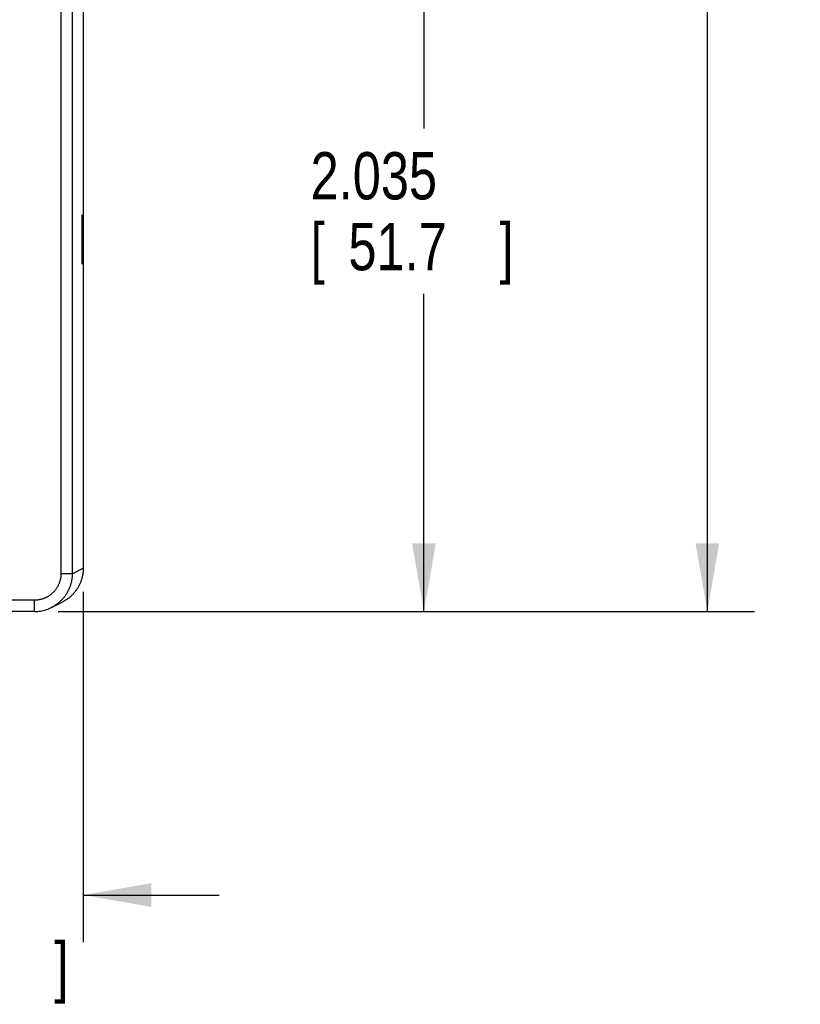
# Model space of a CAD drawing. Header units: inches. Extents: x 0 to 34, y 0 to 22.
# Tile 101 of 112: x 25.4 to 27.5, y 13.4 to 16. Entities that reach past the tile are written whole.
import ezdxf

# ---------------------------------------------------------------- set-up
doc = ezdxf.new("R2010")
doc.units = ezdxf.units.IN
doc.header["$LTSCALE"] = 1.87
doc.header["$MEASUREMENT"] = 0
doc.layers.get('0').update_dxf_attribs({"linetype": 'CONTINUOUS'})
doc.layers.add('DIMENSIONS', color=7, linetype='CONTINUOUS')
doc.styles.get("Standard").update_dxf_attribs({"font": 'txt', "width": 0.8})
doc.dimstyles.get("Standard").update_dxf_attribs({"dimtxt": 0.125, "dimasz": 0.18, "dimexe": 0.18, "dimexo": 0.0625, "dimgap": 0.09, "dimtad": 0, "dimtih": 1, "dimtoh": 1, "dimdec": 3, "dimzin": 4, "dimdsep": 46, "dimtxsty": 'STANDARD', "dimblk": '_FILLED', "dimblk1": '_FILLED', "dimblk2": '_FILLED', "dimcen": 0.09, "dimadec": 0, "dimazin": 0, "dimtol": 1, "dimtp": 0.01, "dimtm": 0.01, "dimtfac": 1, "dimtdec": 3, "dimtofl": 0, "dimtmove": 0, "dimatfit": 3, "dimldrblk": '_FILLED', "dimfxl": 1, "dimtolj": 1, "dimtzin": 4, "dimarcsym": 0})

# ---------------------------------------------------------------- blocks, each defined once
blk = doc.blocks.new('_FILLED')
at = {"color": 0, "linetype": 'BYBLOCK'}
blk.add_solid([(0, 0), (-1, 0.174), (-1, -0.174)], dxfattribs=at)
blk = doc.blocks.new('*D8')
at = {"layer": 'DIMENSIONS', "color": 2, "linetype": 'CONTINUOUS'}
for p, q in [((24.979, 16.4549), (26.5972, 16.4549)), ((26.4722, 16.4549), (26.4722, 15.6974)), ((26.4722, 14.4197), (26.4722, 15.2599)), ((25.5039, 14.4197), (26.5972, 14.4197))]:
    blk.add_line(p, q, dxfattribs=at)
at = {"layer": 'DIMENSIONS', "color": 2, "linetype": 'CONTINUOUS', "xscale": 0.18, "yscale": 0.18, "zscale": 0.18}
for p, rotation in [((26.4722, 16.4549), 90), ((26.4722, 14.4197), 270)]:
    blk.add_blockref('_FILLED', p, dxfattribs=dict(at, rotation=rotation))
at = {"layer": 'DIMENSIONS', "color": 2, "linetype": 'CONTINUOUS', "width": 0.8}
for s, p in [('2.035', (26.1722, 15.5099)), ('[', (26.1722, 15.3224)), ('51.7', (26.2722, 15.3224)), (']', (26.6722, 15.3224))]:
    blk.add_text(s, height=0.125, dxfattribs=at).set_placement(p)
blk = doc.blocks.new('*D9')
at = {"layer": 'DIMENSIONS', "color": 2, "linetype": 'CONTINUOUS'}
for p, q in [((25.5039, 17.8882), (27.3472, 17.8882)), ((27.2222, 17.8882), (27.2222, 16.7357)), ((27.2222, 14.4197), (27.2222, 16.2982)), ((25.5039, 14.4197), (27.3472, 14.4197))]:
    blk.add_line(p, q, dxfattribs=at)
at = {"layer": 'DIMENSIONS', "color": 2, "linetype": 'CONTINUOUS', "xscale": 0.18, "yscale": 0.18, "zscale": 0.18}
for p, rotation in [((27.2222, 17.8882), 90), ((27.2222, 14.4197), 270)]:
    blk.add_blockref('_FILLED', p, dxfattribs=dict(at, rotation=rotation))
at = {"layer": 'DIMENSIONS', "color": 2, "linetype": 'CONTINUOUS', "width": 0.8}
for s, p in [('3.468', (26.9222, 16.5482)), ('[', (26.9222, 16.3607)), ('88.1', (27.0222, 16.3607)), (']', (27.4222, 16.3607))]:
    blk.add_text(s, height=0.125, dxfattribs=at).set_placement(p)
blk = doc.blocks.new('*D17')
at = {"layer": 'DIMENSIONS', "color": 2, "linetype": 'CONTINUOUS'}
for p, q in [((24.9094, 15.2374), (24.9094, 13.5447)), ((25.5704, 14.4717), (25.5704, 13.5447)), ((24.9094, 13.6697), (24.5494, 13.6697)), ((25.5704, 13.6697), (25.9304, 13.6697))]:
    blk.add_line(p, q, dxfattribs=at)
at = {"layer": 'DIMENSIONS', "color": 2, "linetype": 'CONTINUOUS', "xscale": 0.18, "yscale": 0.18, "zscale": 0.18}
blk.add_blockref('_FILLED', (24.9094, 13.6697), dxfattribs=at)
at = {"layer": 'DIMENSIONS', "color": 2, "linetype": 'CONTINUOUS', "xscale": 0.18, "yscale": 0.18, "zscale": 0.18, "rotation": 180}
blk.add_blockref('_FILLED', (25.5704, 13.6697), dxfattribs=at)
at = {"layer": 'DIMENSIONS', "color": 2, "linetype": 'CONTINUOUS', "width": 0.8}
for s, p in [('.661', (24.8942, 13.6072)), ('[', (24.8942, 13.4197)), ('16.79', (24.9942, 13.4197)), (']', (25.4942, 13.4197))]:
    blk.add_text(s, height=0.125, dxfattribs=at).set_placement(p)

msp = doc.modelspace()

# ---------------------------------------------------------------- linework, layer by layer
at = {"color": 7, "linetype": 'CONTINUOUS'}
for p, q in [((25.5114, 17.7882), (25.5114, 14.5197)), ((25.5414, 17.7882), (25.5414, 14.5197)), ((25.5704, 16.8252), (25.5704, 14.5342)), ((25.5414, 14.5197), (25.5704, 14.5342)), ((25.5414, 14.5197), (25.5114, 14.5197)), ((25.4414, 14.4497), (25.1577, 14.4497)), ((25.4414, 14.4197), (25.4414, 14.4497)), ((25.4842, 14.4293), (25.4865, 14.4305)), ((25.4861, 14.4303), (25.5151, 14.4448)), ((25.4414, 14.4197), (25.1579, 14.4197))]:
    msp.add_line(p, q, dxfattribs=at)
msp.add_lwpolyline([(25.4414, 14.4197), (25.4452, 14.4198), (25.4493, 14.42), (25.4533, 14.4204), (25.4573, 14.421), (25.4613, 14.4217), (25.4652, 14.4226), (25.4691, 14.4236), (25.473, 14.4248), (25.4768, 14.4262), (25.4805, 14.4277), (25.4842, 14.4293)], dxfattribs=at)
for points, knots in [([(25.5674, 15.4689), (25.5674, 15.4689), (25.5673, 15.4688), (25.5673, 15.4686), (25.5672, 15.4683), (25.5672, 15.4678), (25.5672, 15.4672), (25.5671, 15.4665), (25.5671, 15.4656), (25.567, 15.4646), (25.567, 15.4635), (25.5669, 15.4622), (25.5669, 15.4609), (25.5668, 15.4594), (25.5668, 15.4578), (25.5667, 15.4561), (25.5667, 15.4543), (25.5667, 15.4524), (25.5666, 15.4504), (25.5666, 15.4483), (25.5665, 15.446), (25.5665, 15.4438), (25.5665, 15.4414), (25.5665, 15.4389), (25.5664, 15.4364), (25.5664, 15.4338), (25.5664, 15.4312), (25.5664, 15.4284), (25.5663, 15.4257), (25.5663, 15.4229), (25.5663, 15.42), (25.5663, 15.4172), (25.5663, 15.4142), (25.5663, 15.4113), (25.5663, 15.4084), (25.5663, 15.4054), (25.5663, 15.4025), (25.5663, 15.3995), (25.5663, 15.3966), (25.5663, 15.3936), (25.5663, 15.3907), (25.5663, 15.3879), (25.5663, 15.385), (25.5663, 15.3822), (25.5664, 15.3794), (25.5664, 15.3767), (25.5664, 15.3741), (25.5664, 15.3715), (25.5665, 15.369), (25.5665, 15.3665), (25.5665, 15.3641), (25.5665, 15.3618), (25.5666, 15.3596), (25.5666, 15.3575), (25.5667, 15.3555), (25.5667, 15.3536), (25.5667, 15.3518), (25.5668, 15.3501), (25.5668, 15.3485), (25.5669, 15.347), (25.5669, 15.3456), (25.567, 15.3444), (25.567, 15.3433), (25.5671, 15.3423), (25.5671, 15.3414), (25.5672, 15.3407), (25.5672, 15.3401), (25.5672, 15.3396), (25.5673, 15.3393), (25.5673, 15.3391), (25.5674, 15.339), (25.5674, 15.339)], [0, 0, 0, 0, 0.000652, 0.002255, 0.004869, 0.008501, 0.013146, 0.018796, 0.025444, 0.033071, 0.041665, 0.051211, 0.06168, 0.073062, 0.085328, 0.098448, 0.112407, 0.127162, 0.142692, 0.158966, 0.175937, 0.193588, 0.211872, 0.230746, 0.250188, 0.270138, 0.290568, 0.311436, 0.332684, 0.35429, 0.376194, 0.398348, 0.420723, 0.443253, 0.465904, 0.488631, 0.511369, 0.534096, 0.556747, 0.579277, 0.601652, 0.623806, 0.64571, 0.667316, 0.688564, 0.709432, 0.729862, 0.749812, 0.769254, 0.788128, 0.806412, 0.824063, 0.841034, 0.857308, 0.872838, 0.887593, 0.901552, 0.914672, 0.926938, 0.93832, 0.948789, 0.958335, 0.966929, 0.974556, 0.981204, 0.986854, 0.991499, 0.995131, 0.997745, 0.999348, 1, 1, 1, 1]), ([(25.5674, 15.339), (25.5674, 15.339), (25.5675, 15.3391), (25.5675, 15.3393), (25.5676, 15.3396), (25.5676, 15.3401), (25.5677, 15.3407), (25.5677, 15.3414), (25.5678, 15.3423), (25.5678, 15.3433), (25.5679, 15.3444), (25.5679, 15.3456), (25.568, 15.347), (25.568, 15.3485), (25.568, 15.3501), (25.5681, 15.3518), (25.5681, 15.3536), (25.5682, 15.3555), (25.5682, 15.3575), (25.5682, 15.3596), (25.5683, 15.3618), (25.5683, 15.3641), (25.5683, 15.3665), (25.5684, 15.369), (25.5684, 15.3715), (25.5684, 15.3741), (25.5684, 15.3767), (25.5685, 15.3794), (25.5685, 15.3822), (25.5685, 15.385), (25.5685, 15.3879), (25.5685, 15.3907), (25.5685, 15.3936), (25.5685, 15.3966), (25.5685, 15.3995), (25.5685, 15.4025), (25.5685, 15.4054), (25.5685, 15.4084), (25.5685, 15.4113), (25.5685, 15.4142), (25.5685, 15.4172), (25.5685, 15.42), (25.5685, 15.4229), (25.5685, 15.4257), (25.5685, 15.4284), (25.5684, 15.4312), (25.5684, 15.4338), (25.5684, 15.4364), (25.5684, 15.4389), (25.5683, 15.4414), (25.5683, 15.4438), (25.5683, 15.446), (25.5682, 15.4483), (25.5682, 15.4504), (25.5682, 15.4524), (25.5681, 15.4543), (25.5681, 15.4561), (25.568, 15.4578), (25.568, 15.4594), (25.568, 15.4609), (25.5679, 15.4622), (25.5679, 15.4635), (25.5678, 15.4646), (25.5678, 15.4656), (25.5677, 15.4665), (25.5677, 15.4672), (25.5676, 15.4678), (25.5676, 15.4683), (25.5675, 15.4686), (25.5675, 15.4688), (25.5674, 15.4689), (25.5674, 15.4689)], [0, 0, 0, 0, 0.000652, 0.002255, 0.004869, 0.008501, 0.013146, 0.018796, 0.025444, 0.033071, 0.041665, 0.051211, 0.06168, 0.073062, 0.085328, 0.098448, 0.112407, 0.127162, 0.142692, 0.158966, 0.175937, 0.193588, 0.211872, 0.230746, 0.250188, 0.270138, 0.290568, 0.311436, 0.332684, 0.35429, 0.376194, 0.398348, 0.420723, 0.443253, 0.465904, 0.488631, 0.511369, 0.534096, 0.556747, 0.579277, 0.601652, 0.623806, 0.64571, 0.667316, 0.688564, 0.709432, 0.729862, 0.749812, 0.769254, 0.788128, 0.806412, 0.824063, 0.841034, 0.857308, 0.872838, 0.887593, 0.901552, 0.914672, 0.926938, 0.93832, 0.948789, 0.958335, 0.966929, 0.974556, 0.981204, 0.986854, 0.991499, 0.995131, 0.997745, 0.999348, 1, 1, 1, 1]), ([(25.5704, 14.5342), (25.5704, 14.5328), (25.5703, 14.5302), (25.5701, 14.5262), (25.5697, 14.5221), (25.5691, 14.5182), (25.5684, 14.5142), (25.5675, 14.5103), (25.5665, 14.5064), (25.5653, 14.5025), (25.5639, 14.4987), (25.5624, 14.495), (25.5608, 14.4913), (25.559, 14.4877), (25.557, 14.4842), (25.5549, 14.4807), (25.5527, 14.4774), (25.5504, 14.4741), (25.5479, 14.4709), (25.5453, 14.4679), (25.5425, 14.4649), (25.5397, 14.4621), (25.5367, 14.4593), (25.5336, 14.4567), (25.5305, 14.4542), (25.5272, 14.4519), (25.5238, 14.4496), (25.5204, 14.4476), (25.5175, 14.446), (25.5157, 14.445), (25.5151, 14.4448)], [0, 0, 0, 0, 0.036175, 0.072521, 0.10887, 0.145253, 0.181658, 0.218047, 0.254444, 0.290836, 0.327216, 0.363615, 0.400008, 0.436394, 0.472796, 0.509184, 0.545576, 0.581978, 0.618365, 0.654763, 0.691165, 0.727552, 0.763955, 0.800356, 0.836746, 0.873154, 0.90955, 0.945935, 0.98233, 1, 1, 1, 1]), ([(25.5114, 14.5197), (25.5114, 14.5187), (25.5114, 14.5166), (25.5112, 14.5134), (25.5108, 14.5103), (25.5103, 14.5072), (25.5097, 14.5041), (25.5089, 14.5011), (25.508, 14.4981), (25.507, 14.4951), (25.5058, 14.4922), (25.5045, 14.4893), (25.5031, 14.4865), (25.5015, 14.4838), (25.4999, 14.4811), (25.4981, 14.4786), (25.4962, 14.4761), (25.4942, 14.4736), (25.492, 14.4713), (25.4898, 14.4691), (25.4875, 14.467), (25.4851, 14.465), (25.4826, 14.4631), (25.48, 14.4613), (25.4773, 14.4596), (25.4746, 14.4581), (25.4718, 14.4566), (25.4689, 14.4553), (25.466, 14.4542), (25.4631, 14.4531), (25.4601, 14.4522), (25.457, 14.4514), (25.4539, 14.4508), (25.4508, 14.4503), (25.4477, 14.45), (25.4446, 14.4498), (25.4425, 14.4497), (25.4414, 14.4497)], [0, 0, 0, 0, 0.028592, 0.05718, 0.085761, 0.114327, 0.14288, 0.171425, 0.199974, 0.228536, 0.257111, 0.285696, 0.314277, 0.342843, 0.371404, 0.399967, 0.428534, 0.457101, 0.485667, 0.514234, 0.542802, 0.571369, 0.599936, 0.6285, 0.657064, 0.685635, 0.71422, 0.742808, 0.771387, 0.799954, 0.82851, 0.857061, 0.88562, 0.914193, 0.942783, 0.971386, 1, 1, 1, 1]), ([(25.5414, 14.5197), (25.5414, 14.5184), (25.5414, 14.5157), (25.5411, 14.5117), (25.5407, 14.5077), (25.5402, 14.5037), (25.5394, 14.4997), (25.5385, 14.4958), (25.5375, 14.4919), (25.5363, 14.488), (25.535, 14.4842), (25.5334, 14.4805), (25.5318, 14.4768), (25.53, 14.4732), (25.528, 14.4697), (25.526, 14.4662), (25.5237, 14.4629), (25.5214, 14.4596), (25.5189, 14.4564), (25.5163, 14.4534), (25.5136, 14.4504), (25.5107, 14.4476), (25.5078, 14.4448), (25.5047, 14.4422), (25.5015, 14.4398), (25.4983, 14.4374), (25.4949, 14.4352), (25.4914, 14.4331), (25.4886, 14.4315), (25.487, 14.4307), (25.4865, 14.4305)], [0, 0, 0, 0, 0.036534, 0.073064, 0.109591, 0.146113, 0.182633, 0.219155, 0.255679, 0.292205, 0.328734, 0.365267, 0.401802, 0.438329, 0.47484, 0.511341, 0.547843, 0.584349, 0.620853, 0.657348, 0.693836, 0.730323, 0.766813, 0.803307, 0.839807, 0.876307, 0.912803, 0.949299, 0.985807, 1, 1, 1, 1])]:
    msp.add_open_spline(points, degree=3, knots=knots, dxfattribs=at)

# ---------------------------------------------------------------- dimensions: what is measured, and where the dimension line sits
at = {"layer": 'DIMENSIONS', "color": 2, "linetype": 'CONTINUOUS'}
for base, p1, p2, angle, picture, middle in [((27.22217, 17.88818), (25.50391, 14.41971), (25.50391, 17.88818), 90, '*D9', (27.22217, 16.51695)), ((26.4722, 14.4197), (24.979, 16.4549), (25.5039, 14.4197), 270, '*D8', (26.4722, 15.4787)), ((24.9094, 13.6697), (25.5704, 14.4717), (24.9094, 15.2374), 180, '*D17', (25.2442, 13.576))]:
    dim = msp.add_linear_dim(base=base, p1=p1, p2=p2, angle=angle, dimstyle='Standard', dxfattribs=at)
    dim.commit()
    dim.dimension.update_dxf_attribs({"geometry": picture, "text_midpoint": middle, "dimtype": 160})

doc.saveas('drawing.dxf')
